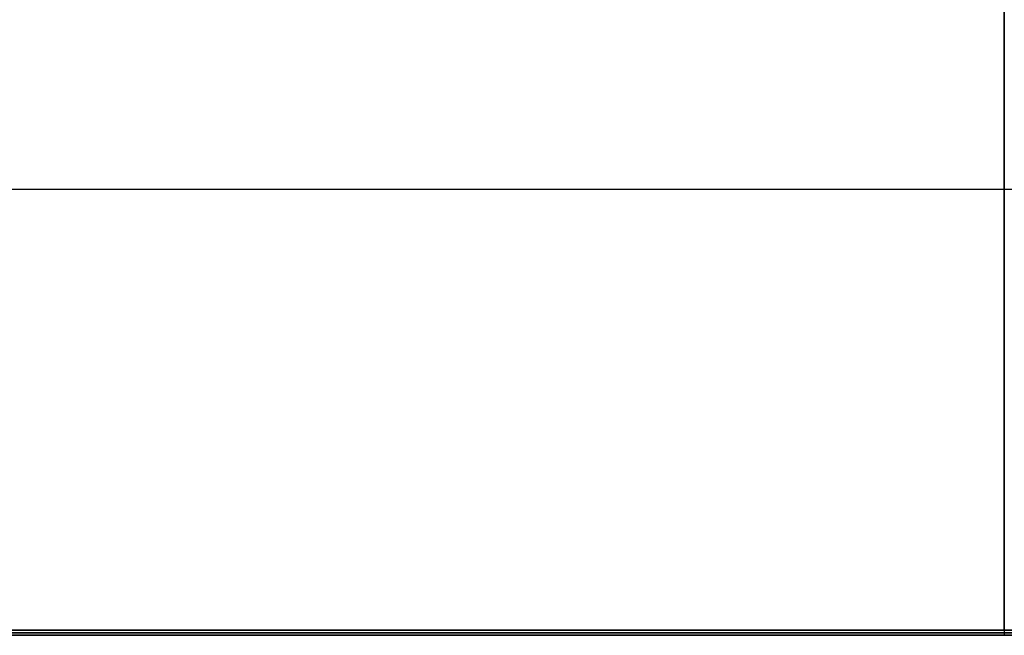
# Model space of a CAD drawing. Header units: millimetres. Extents: x -372 to 378, y -113 to 121.
# Tile 27 of 65: x -185 to 3, y -113 to 4. Entities that reach past the tile are written whole.
import ezdxf

# ---------------------------------------------------------------- set-up
doc = ezdxf.new("R2010")
doc.units = ezdxf.units.MM
doc.layers.add('Default', color=7, linetype='Continuous', true_color=0x000000)

msp = doc.modelspace()

# ---------------------------------------------------------------- linework, layer by layer
at = {"layer": 'Default'}
for p, q in [((2.84, 55.59, 921.36), (2.84, -112.41, 921.36)), ((2.84, -112.41, 937.36), (2.84, 55.59, 937.36)), ((-371.16, -28.41, 921.36), (376.84, -28.41, 921.36)), ((-371.16, -28.41, 937.36), (376.84, -28.41, 937.36)), ((-371.16, -112.41, 921.36), (376.84, -112.41, 921.36)), ((376.84, -112.41, 937.36), (-371.16, -112.41, 937.36)), ((-371.16, -113.41, 922.36), (376.84, -113.41, 922.36)), ((376.84, -113.41, 936.36), (-371.16, -113.41, 936.36)), ((376.84, -113.41, 929.36), (-371.16, -113.41, 929.36)), ((2.84, -113.41, 922.36), (2.84, -113.41, 936.36))]:
    msp.add_line(p, q, dxfattribs=at)
for points in [[(2.84, -112.41, 921.36), (2.84, -112.91, 921.86), (2.84, -113.41, 922.36)], [(-371.16, -112.91, 921.86), (2.84, -112.91, 921.86), (376.84, -112.91, 921.86)], [(376.84, -112.91, 936.86), (2.84, -112.91, 936.86), (-371.16, -112.91, 936.86)]]:
    msp.add_open_spline(points, degree=2, dxfattribs=at)

doc.saveas('drawing.dxf')
